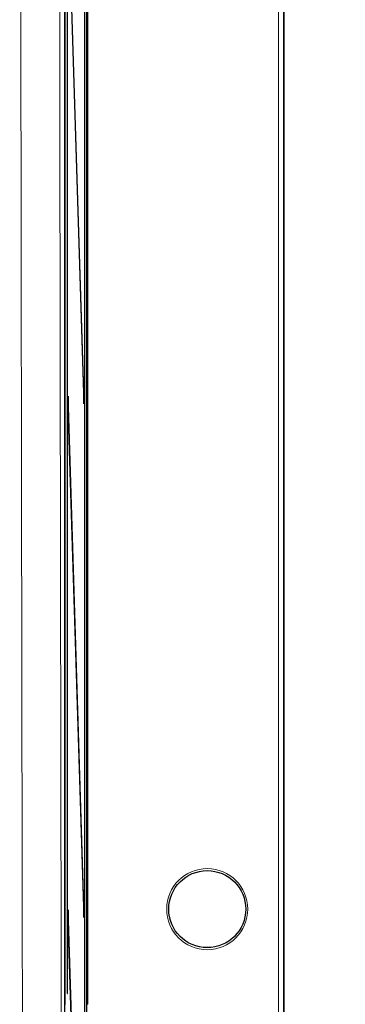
# Model space of a CAD drawing. Header units: millimetres. Extents: x 5 to 418, y 2 to 292.
# Tile 6 of 54: x 123 to 133, y 114 to 146. Entities that reach past the tile are written whole.
import ezdxf

# ---------------------------------------------------------------- set-up
doc = ezdxf.new("R2010")
doc.units = ezdxf.units.MM
doc.layers.add('SLD-0', color=7, linetype='Continuous')
doc.styles.add('SLDTEXTSTYLE0', font='TXT', dxfattribs={"width": 0.605})
doc.dimstyles.new('SLDDIMSTYLE0', dxfattribs={"dimtxt": 3.5, "dimasz": 3.302, "dimexe": 0, "dimexo": 0.0625, "dimgap": 0.875, "dimtad": 1, "dimlfac": 3, "dimrnd": 1e-09, "dimzin": 12, "dimdsep": 46, "dimtxsty": 'SLDTEXTSTYLE0', "dimsah": 1, "dimcen": 0.09, "dimadec": 0, "dimazin": 3, "dimtfac": 1, "dimtofl": 0, "dimtmove": 0, "dimatfit": 3, "dimfxl": 1, "dimfrac": 2, "dimtolj": 1, "dimtzin": 12, "dimarcsym": 0})

# ---------------------------------------------------------------- blocks, each defined once
blk = doc.blocks.new('_D_8')
at = {"layer": 'SLD-0', "color": 7}
for p, q in [((129.791, 253.958), (145.087, 253.958)), ((144.087, 253.958), (144.087, 80.625)), ((129.791, 80.625), (145.087, 80.625))]:
    blk.add_line(p, q, dxfattribs=at)
for points in [[(144.087, 253.958), (143.579, 250.656), (144.595, 250.656)], [(144.087, 80.625), (144.595, 83.927), (143.579, 83.927)]]:
    blk.add_solid(points, dxfattribs=at)
at = {"layer": 'SLD-0', "color": 7, "insert": (139.575, 163.281), "char_height": 3.5, "attachment_point": 1, "rotation": 90, "style": 'SLDTEXTSTYLE0'}
blk.add_mtext('520', dxfattribs=at)

msp = doc.modelspace()

# ---------------------------------------------------------------- linework, layer by layer
at = {"color": 7, "linetype": 'Continuous', "lineweight": 18}
for p, q in [((131.2709, 82.2914), (131.2709, 252.2914)), ((131.4375, 252.2914), (131.4375, 82.2914)), ((124.3425, 240.4569), (124.3425, 113.6957)), ((125.0772, 238.8798), (125.0772, 113.703)), ((125.0478, 113.703), (125.0772, 113.703))]:
    msp.add_line(p, q, dxfattribs=at)
at = {"color": 7, "linetype": 'Continuous', "lineweight": 25}
for p, q in [((131.4579, 82.2914), (131.4579, 252.2914)), ((125.0478, 89.7774), (125.0478, 245.2905)), ((124.3342, 113.4036), (124.3342, 244.8178)), ((124.4091, 238.9247), (124.4091, 114.0581)), ((124.417, 114.0581), (124.417, 238.9247)), ((124.9735, 238.9247), (124.9735, 93.2914)), ((124.9813, 93.2914), (124.9813, 238.9247)), ((124.9537, 133.5663), (124.4406, 150.1032)), ((124.4367, 149.7279), (124.9499, 133.191)), ((124.9537, 133.5663), (124.9387, 133.5501)), ((124.9499, 133.191), (124.9537, 133.5663)), ((124.4406, 133.4366), (124.4367, 133.0613)), ((124.9537, 116.8996), (124.4406, 133.4366)), ((124.4367, 133.0613), (124.9499, 116.5243)), ((124.4406, 116.7699), (124.4367, 116.3946)), ((124.9537, 100.2329), (124.4406, 116.7699)), ((124.9537, 116.8996), (124.9387, 116.8834)), ((124.9499, 116.5243), (124.9537, 116.8996)), ((124.4367, 116.3946), (124.9499, 99.8576)), ((124.4091, 114.0581), (124.417, 114.0581))]:
    msp.add_line(p, q, dxfattribs=at)
at = {"color": 7, "linetype": 'Continuous', "lineweight": 18}
msp.add_circle((128.9579, 116.7914), 1.3167, dxfattribs=at)
at = {"color": 7, "linetype": 'Continuous', "lineweight": 25}
msp.add_circle((128.9579, 116.7914), 1.25, dxfattribs=at)
at = {"color": 7, "linetype": 'Continuous', "lineweight": 18}
for points, knots in [([(124.1302, 189.5957), (124.1325, 185.1194), (124.1372, 176.1667), (124.1486, 162.6811), (124.1633, 149.1405), (124.1816, 135.5467), (124.2036, 121.9685), (124.2318, 106.7615), (124.2559, 96.1033), (124.2698, 89.954)], [0, 0, 0, 0, 0.134348, 0.268696, 0.4050088, 0.5413216, 0.6776766, 0.8140316, 1, 1, 1, 1]), ([(123.0082, 89.8003), (122.9943, 95.9573), (122.9702, 106.6288), (122.942, 121.8548), (122.9201, 135.4498), (122.9018, 149.0606), (122.8872, 162.6018), (122.8758, 176.0713), (122.8711, 185.0023), (122.8688, 189.4678)], [0, 0, 0, 0, 0.1861515, 0.3226408, 0.4591301, 0.5955772, 0.7320242, 0.8660121, 1, 1, 1, 1])]:
    msp.add_open_spline(points, degree=3, knots=knots, dxfattribs=at)

# ---------------------------------------------------------------- dimensions: what is measured, and where the dimension line sits
at = {"layer": 'SLD-0', "color": 7}
dim = msp.add_linear_dim(base=(144.0869, 80.6247), p1=(129.7913, 253.9581), p2=(129.7913, 80.6247), angle=90, dimstyle='SLDDIMSTYLE0', dxfattribs=at)
dim.commit()
dim.dimension.update_dxf_attribs({"geometry": '_D_8', "text_midpoint": (144.0869, 167.2914), "dimtype": 160})

doc.saveas('drawing.dxf')
